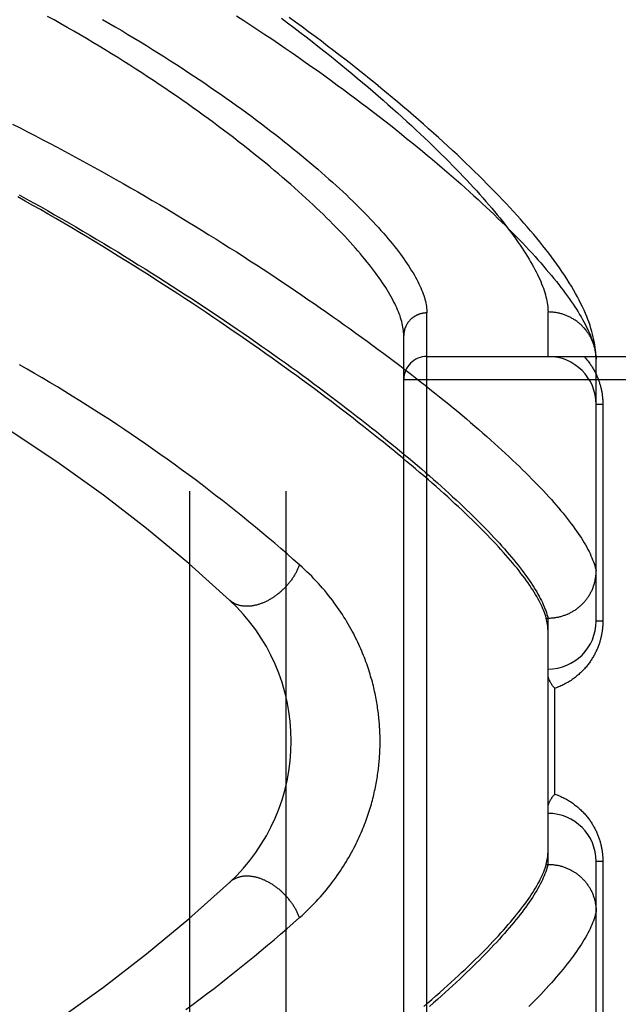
# Model space of a CAD drawing. Header units: inches. Extents: x 0 to 212, y 0 to 138.
# Tile 41 of 256: x 44.77 to 45.548, y 42.073 to 43.352. Entities that reach past the tile are written whole.
import ezdxf

# ---------------------------------------------------------------- set-up
doc = ezdxf.new("R2010")
doc.units = ezdxf.units.IN
doc.header["$LTSCALE"] = 11.6875
doc.header["$MEASUREMENT"] = 0
doc.linetypes.add('HIDDEN', pattern=[0.2, 0.1, -0.1])
doc.layers.add('LEFTHAND_DOOR_ASSEMBLY', color=7, linetype='CONTINUOUS')
doc.layers.add('SUBPANEL', color=7, linetype='CONTINUOUS')

msp = doc.modelspace()

# ---------------------------------------------------------------- linework, layer by layer
at = {"layer": 'LEFTHAND_DOOR_ASSEMBLY', "color": 8, "linetype": 'HIDDEN'}
for p, q in [((45.2988, 41.8581), (45.2988, 42.9712)), ((45.4563, 42.9147), (45.4563, 42.9725)), ((45.2688, 41.8875), (45.2688, 42.9419)), ((45.2988, 42.9147), (46.3608, 42.9147)), ((45.5188, 42.9113), (45.5187, 42.9137)), ((45.5188, 42.5709), (45.5188, 42.9113)), ((45.2688, 42.8847), (46.3608, 42.8847)), ((45.5275, 42.8522), (45.5188, 42.8522)), ((45.5275, 42.8522), (45.5275, 42.5709)), ((45.4539, 42.5747), (45.4563, 42.5747)), ((45.4563, 42.5747), (45.4574, 42.5747)), ((45.4563, 42.2546), (45.4563, 42.5747)), ((45.5275, 42.5709), (45.5188, 42.5709)), ((45.465, 42.3459), (45.465, 42.4834)), ((45.4532, 42.2523), (45.4539, 42.2546)), ((45.4539, 42.2546), (45.4563, 42.2546)), ((45.4563, 42.2546), (45.4574, 42.2546)), ((45.5275, 42.2584), (45.5188, 42.2584)), ((45.5188, 41.9181), (45.5188, 42.2584)), ((45.5275, 42.2584), (45.5275, 41.9772))]:
    msp.add_line(p, q, dxfattribs=at)
for points in [[(45.2688, 42.9419), (45.2687, 42.944), (45.2686, 42.9461), (45.2684, 42.9483), (45.2681, 42.9506), (45.2677, 42.9529), (45.2673, 42.9552), (45.2668, 42.9575), (45.2662, 42.96), (45.2655, 42.9624), (45.2647, 42.9649), (45.2639, 42.9674), (45.2629, 42.97), (45.2619, 42.9726), (45.2608, 42.9753), (45.2597, 42.978), (45.2584, 42.9807), (45.2571, 42.9835), (45.2556, 42.9863), (45.2541, 42.9892), (45.2525, 42.9921), (45.2508, 42.9951), (45.2491, 42.9981), (45.2472, 43.0011), (45.2453, 43.0042), (45.2433, 43.0074), (45.2412, 43.0105), (45.239, 43.0137), (45.2367, 43.017), (45.2343, 43.0203), (45.2319, 43.0236), (45.2293, 43.027), (45.2267, 43.0304), (45.224, 43.0339), (45.2212, 43.0374), (45.2183, 43.041), (45.2153, 43.0446), (45.2123, 43.0482), (45.2091, 43.0519), (45.2059, 43.0556), (45.2025, 43.0594), (45.1991, 43.0632), (45.1956, 43.067), (45.192, 43.0709), (45.1883, 43.0748), (45.1845, 43.0788), (45.1806, 43.0828), (45.1766, 43.0868), (45.1726, 43.0909), (45.1684, 43.095), (45.1642, 43.0992), (45.1598, 43.1034), (45.1554, 43.1076), (45.1509, 43.1119), (45.1462, 43.1162), (45.1415, 43.1205), (45.1367, 43.1249), (45.1318, 43.1293), (45.1269, 43.1338), (45.1218, 43.1382), (45.1166, 43.1427), (45.1113, 43.1473), (45.106, 43.1519), (45.1005, 43.1565), (45.095, 43.1611), (45.0894, 43.1658), (45.0837, 43.1704), (45.0778, 43.1752), (45.0719, 43.1799), (45.0659, 43.1847), (45.0599, 43.1895), (45.0537, 43.1943), (45.0474, 43.1991), (45.0411, 43.2039), (45.0346, 43.2088), (45.0281, 43.2137), (45.0215, 43.2186), (45.0148, 43.2235), (45.008, 43.2285), (45.0012, 43.2334), (44.9942, 43.2384), (44.9872, 43.2434), (44.9801, 43.2483), (44.9729, 43.2533), (44.9656, 43.2583), (44.9583, 43.2633), (44.9508, 43.2683), (44.9434, 43.2733), (44.9358, 43.2783), (44.9281, 43.2833), (44.9204, 43.2883), (44.9126, 43.2933), (44.9048, 43.2982), (44.8969, 43.3032), (44.8889, 43.3081), (44.8808, 43.3131), (44.8727, 43.318), (44.8646, 43.3229), (44.8563, 43.3278), (44.8481, 43.3327), (44.8397, 43.3375), (44.8313, 43.3424), (44.8229, 43.3472), (44.8144, 43.352), (44.8059, 43.3567)], [(45.0515, 43.3574), (45.0608, 43.3514), (45.07, 43.3454), (45.0791, 43.3393), (45.0882, 43.3333), (45.0971, 43.3273), (45.106, 43.3213), (45.1148, 43.3153), (45.1236, 43.3092), (45.1322, 43.3032), (45.1408, 43.2972), (45.1493, 43.2912), (45.1577, 43.2853), (45.166, 43.2793), (45.1742, 43.2734), (45.1823, 43.2674), (45.1904, 43.2615), (45.1983, 43.2557), (45.2062, 43.2498), (45.2139, 43.2439), (45.2216, 43.2381), (45.2292, 43.2323), (45.2366, 43.2266), (45.244, 43.2208), (45.2513, 43.2151), (45.2585, 43.2095), (45.2656, 43.2038), (45.2725, 43.1982), (45.2794, 43.1926), (45.2862, 43.1871), (45.2929, 43.1816), (45.2995, 43.1761), (45.306, 43.1707), (45.3123, 43.1653), (45.3186, 43.1599), (45.3248, 43.1546), (45.3309, 43.1494), (45.3369, 43.1441), (45.3428, 43.1389), (45.3486, 43.1338), (45.3542, 43.1287), (45.3598, 43.1236), (45.3653, 43.1186), (45.3707, 43.1136), (45.3759, 43.1087), (45.3811, 43.1038), (45.3862, 43.099), (45.3912, 43.0942), (45.3961, 43.0894), (45.4008, 43.0847), (45.4055, 43.0801), (45.4101, 43.0755), (45.4146, 43.0709), (45.419, 43.0664), (45.4233, 43.0619), (45.4274, 43.0575), (45.4315, 43.0531), (45.4355, 43.0488), (45.4394, 43.0445), (45.4432, 43.0403), (45.4469, 43.0362), (45.4505, 43.032), (45.454, 43.0279), (45.4574, 43.0239), (45.4608, 43.0199), (45.464, 43.016), (45.4671, 43.0121), (45.4701, 43.0083), (45.4731, 43.0045), (45.4759, 43.0008), (45.4787, 42.9971), (45.4813, 42.9935), (45.4839, 42.9899), (45.4864, 42.9863), (45.4887, 42.9828), (45.491, 42.9794), (45.4932, 42.976), (45.4953, 42.9727), (45.4973, 42.9694), (45.4992, 42.9661), (45.5011, 42.9629), (45.5028, 42.9598), (45.5044, 42.9567), (45.506, 42.9536), (45.5075, 42.9506), (45.5088, 42.9477), (45.5101, 42.9448), (45.5113, 42.9419), (45.5124, 42.9391), (45.5134, 42.9363), (45.5144, 42.9336), (45.5152, 42.9309), (45.5159, 42.9283)], [(45.1097, 43.3545), (45.1178, 43.3484), (45.1259, 43.3423), (45.1338, 43.3362), (45.1417, 43.3301), (45.1495, 43.3241), (45.1572, 43.318), (45.1648, 43.312), (45.1723, 43.3061), (45.1797, 43.3001), (45.187, 43.2942), (45.1942, 43.2883), (45.2013, 43.2824), (45.2083, 43.2766), (45.2152, 43.2708), (45.222, 43.265), (45.2287, 43.2593), (45.2353, 43.2536), (45.2418, 43.2479), (45.2482, 43.2423), (45.2545, 43.2367), (45.2607, 43.2312), (45.2668, 43.2257), (45.2728, 43.2202), (45.2787, 43.2148), (45.2845, 43.2094), (45.2902, 43.2041), (45.2958, 43.1988), (45.3013, 43.1936), (45.3067, 43.1884), (45.3119, 43.1832), (45.3171, 43.1781), (45.3222, 43.1731), (45.3272, 43.1681), (45.3321, 43.1631), (45.3369, 43.1582), (45.3416, 43.1534), (45.3461, 43.1485), (45.3506, 43.1438), (45.355, 43.1391), (45.3593, 43.1344), (45.3635, 43.1298), (45.3676, 43.1252), (45.3716, 43.1207), (45.3755, 43.1163), (45.3793, 43.1118), (45.383, 43.1075), (45.3866, 43.1032), (45.3901, 43.0989), (45.3935, 43.0947), (45.3969, 43.0906), (45.4001, 43.0865), (45.4032, 43.0824), (45.4063, 43.0784), (45.4092, 43.0744), (45.4121, 43.0705), (45.4148, 43.0667), (45.4175, 43.0629), (45.4201, 43.0592), (45.4226, 43.0555), (45.425, 43.0518), (45.4273, 43.0482), (45.4295, 43.0447), (45.4316, 43.0412), (45.4336, 43.0378), (45.4356, 43.0344), (45.4374, 43.031), (45.4392, 43.0278), (45.4409, 43.0245), (45.4425, 43.0213), (45.444, 43.0182), (45.4454, 43.0151), (45.4467, 43.0121), (45.4479, 43.0091), (45.4491, 43.0062), (45.4502, 43.0033), (45.4511, 43.0004), (45.452, 42.9977), (45.4528, 42.9949), (45.4536, 42.9922), (45.4542, 42.9896), (45.4547, 42.987), (45.4552, 42.9845), (45.4556, 42.982), (45.4559, 42.9795), (45.4561, 42.9771), (45.4562, 42.9748), (45.4563, 42.9725)], [(45.5187, 42.9137), (45.5185, 42.9166), (45.5183, 42.9197), (45.518, 42.9229), (45.5176, 42.9262), (45.5171, 42.9295), (45.5165, 42.9329), (45.5158, 42.9364), (45.515, 42.94), (45.5141, 42.9436), (45.5131, 42.9473), (45.512, 42.951), (45.5108, 42.9548), (45.5095, 42.9587), (45.5081, 42.9626), (45.5065, 42.9666), (45.5048, 42.9707), (45.503, 42.9748), (45.5011, 42.9791), (45.499, 42.9833), (45.4968, 42.9877), (45.4944, 42.9922), (45.492, 42.9967), (45.4893, 43.0013), (45.4866, 43.0059), (45.4837, 43.0106), (45.4807, 43.0154), (45.4776, 43.0202), (45.4744, 43.025), (45.4711, 43.0298), (45.4677, 43.0346), (45.4642, 43.0394), (45.4607, 43.0442), (45.4571, 43.049), (45.4533, 43.0538), (45.4495, 43.0586), (45.4457, 43.0635), (45.4417, 43.0683), (45.4376, 43.0732), (45.4335, 43.0781), (45.4292, 43.0831), (45.4249, 43.0881), (45.4205, 43.093), (45.416, 43.0981), (45.4115, 43.1031), (45.4068, 43.1082), (45.402, 43.1133), (45.3972, 43.1184), (45.3923, 43.1236), (45.3872, 43.1288), (45.3821, 43.134), (45.3769, 43.1392), (45.3716, 43.1445), (45.3663, 43.1499), (45.3608, 43.1552), (45.3552, 43.1606), (45.3496, 43.166), (45.3438, 43.1715), (45.338, 43.177), (45.332, 43.1825), (45.326, 43.1881), (45.3199, 43.1937), (45.3137, 43.1993), (45.3074, 43.205), (45.301, 43.2107), (45.2945, 43.2164), (45.2879, 43.2222), (45.2812, 43.228), (45.2744, 43.2338), (45.2675, 43.2396), (45.2606, 43.2455), (45.2535, 43.2514), (45.2464, 43.2574), (45.2391, 43.2633), (45.2318, 43.2693), (45.2243, 43.2754), (45.2168, 43.2814), (45.2092, 43.2875), (45.2015, 43.2936), (45.1937, 43.2997), (45.1858, 43.3058), (45.1778, 43.312), (45.1698, 43.3181), (45.1616, 43.3243), (45.1534, 43.3305), (45.1451, 43.3367), (45.1366, 43.343), (45.1281, 43.3492), (45.1196, 43.3554)], [(44.8772, 43.3527), (44.8855, 43.3478), (44.8938, 43.343), (44.9021, 43.3382), (44.9103, 43.3333), (44.9184, 43.3285), (44.9264, 43.3236), (44.9344, 43.3187), (44.9423, 43.3138), (44.9501, 43.3089), (44.9579, 43.304), (44.9655, 43.2991), (44.9732, 43.2942), (44.9807, 43.2893), (44.9881, 43.2844), (44.9955, 43.2796), (45.0028, 43.2747), (45.01, 43.2698), (45.0171, 43.2649), (45.0242, 43.2601), (45.0312, 43.2552), (45.038, 43.2504), (45.0448, 43.2456), (45.0515, 43.2408), (45.0581, 43.236), (45.0647, 43.2312), (45.0711, 43.2265), (45.0775, 43.2217), (45.0837, 43.217), (45.0899, 43.2123), (45.096, 43.2077), (45.102, 43.203), (45.1079, 43.1984), (45.1137, 43.1938), (45.1194, 43.1893), (45.125, 43.1847), (45.1306, 43.1802), (45.136, 43.1758), (45.1414, 43.1713), (45.1466, 43.1669), (45.1518, 43.1625), (45.1569, 43.1582), (45.1618, 43.1538), (45.1667, 43.1496), (45.1715, 43.1453), (45.1762, 43.1411), (45.1808, 43.1369), (45.1854, 43.1328), (45.1898, 43.1286), (45.1941, 43.1246), (45.1984, 43.1205), (45.2025, 43.1165), (45.2066, 43.1125), (45.2105, 43.1086), (45.2144, 43.1047), (45.2182, 43.1009), (45.2219, 43.0971), (45.2255, 43.0933), (45.229, 43.0896), (45.2324, 43.0859), (45.2358, 43.0822), (45.239, 43.0786), (45.2422, 43.075), (45.2453, 43.0715), (45.2482, 43.068), (45.2511, 43.0645), (45.2539, 43.0611), (45.2566, 43.0577), (45.2593, 43.0544), (45.2618, 43.0511), (45.2643, 43.0478), (45.2666, 43.0446), (45.2689, 43.0415), (45.2711, 43.0383), (45.2732, 43.0352), (45.2752, 43.0322), (45.2772, 43.0292), (45.279, 43.0262), (45.2808, 43.0233), (45.2825, 43.0204), (45.2841, 43.0176), (45.2856, 43.0148), (45.287, 43.012), (45.2884, 43.0093), (45.2896, 43.0066), (45.2908, 43.004), (45.2919, 43.0014), (45.2929, 42.9988), (45.2939, 42.9963), (45.2947, 42.9938), (45.2955, 42.9914), (45.2962, 42.989), (45.2968, 42.9866), (45.2973, 42.9843), (45.2977, 42.982), (45.2981, 42.9798), (45.2984, 42.9776), (45.2986, 42.9754), (45.2987, 42.9733), (45.2988, 42.9712)], [(44.7604, 43.2166), (44.77, 43.2117), (44.7796, 43.2068), (44.7892, 43.2019), (44.7989, 43.1969), (44.8085, 43.1918), (44.8181, 43.1867), (44.8277, 43.1816), (44.8373, 43.1765), (44.8469, 43.1713), (44.8565, 43.166), (44.8661, 43.1608), (44.8756, 43.1555), (44.8852, 43.1501), (44.8947, 43.1447), (44.9042, 43.1393), (44.9137, 43.1339), (44.9231, 43.1285), (44.9325, 43.123), (44.9419, 43.1175), (44.9512, 43.112), (44.9606, 43.1065), (44.9698, 43.1009), (44.979, 43.0954), (44.9882, 43.0898), (44.9974, 43.0842), (45.0065, 43.0786), (45.0155, 43.073), (45.0245, 43.0674), (45.0335, 43.0617), (45.0424, 43.0561), (45.0512, 43.0505), (45.06, 43.0449), (45.0687, 43.0392), (45.0773, 43.0336), (45.0859, 43.028), (45.0945, 43.0224), (45.1029, 43.0168), (45.1113, 43.0112), (45.1197, 43.0056), (45.1279, 43), (45.1361, 42.9944), (45.1442, 42.9889), (45.1523, 42.9834), (45.1602, 42.9778), (45.1681, 42.9723), (45.1759, 42.9668), (45.1837, 42.9614), (45.1913, 42.9559), (45.1989, 42.9505), (45.2064, 42.9451), (45.2138, 42.9397), (45.2212, 42.9344), (45.2284, 42.929), (45.2356, 42.9237), (45.2427, 42.9185), (45.2497, 42.9132), (45.2566, 42.908), (45.2635, 42.9028), (45.2702, 42.8976), (45.2769, 42.8925), (45.2835, 42.8874), (45.29, 42.8823), (45.2964, 42.8773), (45.3027, 42.8723), (45.3089, 42.8673), (45.3151, 42.8624), (45.3211, 42.8575), (45.3271, 42.8526), (45.333, 42.8478), (45.3388, 42.843), (45.3445, 42.8383), (45.3501, 42.8335), (45.3556, 42.8289), (45.361, 42.8242), (45.3663, 42.8196), (45.3716, 42.8151), (45.3767, 42.8105), (45.3818, 42.806), (45.3868, 42.8016), (45.3916, 42.7972), (45.3964, 42.7928), (45.4011, 42.7885), (45.4057, 42.7842), (45.4102, 42.78), (45.4147, 42.7758), (45.419, 42.7716), (45.4232, 42.7675), (45.4274, 42.7634), (45.4314, 42.7594), (45.4354, 42.7554), (45.4393, 42.7515), (45.4431, 42.7476), (45.4468, 42.7437), (45.4504, 42.7399), (45.4539, 42.7361), (45.4573, 42.7324), (45.4606, 42.7287), (45.4638, 42.725), (45.467, 42.7214), (45.47, 42.7179), (45.473, 42.7143), (45.4759, 42.7109), (45.4786, 42.7074), (45.4813, 42.704), (45.4839, 42.7007)], [(44.7689, 43.1247), (44.7781, 43.1196), (44.7873, 43.1145), (44.7965, 43.1094), (44.8057, 43.1042), (44.8149, 43.0989), (44.8241, 43.0937), (44.8333, 43.0884), (44.8424, 43.083), (44.8516, 43.0777), (44.8607, 43.0723), (44.8698, 43.0669), (44.8788, 43.0614), (44.8879, 43.056), (44.8969, 43.0505), (44.9059, 43.045), (44.9148, 43.0395), (44.9237, 43.034), (44.9326, 43.0285), (44.9414, 43.0229), (44.9502, 43.0173), (44.959, 43.0118), (44.9677, 43.0062), (44.9764, 43.0006), (44.985, 42.995), (44.9936, 42.9894), (45.0021, 42.9838), (45.0105, 42.9783), (45.0189, 42.9727), (45.0273, 42.9671), (45.0356, 42.9615), (45.0438, 42.9559), (45.052, 42.9504), (45.0601, 42.9448), (45.0681, 42.9393), (45.0761, 42.9337), (45.084, 42.9282), (45.0918, 42.9227), (45.0996, 42.9172), (45.1073, 42.9117), (45.1149, 42.9063), (45.1225, 42.9008), (45.13, 42.8954), (45.1374, 42.89), (45.1448, 42.8846), (45.152, 42.8792), (45.1592, 42.8739), (45.1663, 42.8686), (45.1734, 42.8633), (45.1803, 42.8581), (45.1872, 42.8528), (45.194, 42.8476), (45.2007, 42.8424), (45.2074, 42.8373), (45.2139, 42.8322), (45.2204, 42.8271), (45.2268, 42.822), (45.2331, 42.817), (45.2393, 42.812), (45.2455, 42.807), (45.2515, 42.8021), (45.2575, 42.7972), (45.2634, 42.7924), (45.2692, 42.7875), (45.2749, 42.7828), (45.2805, 42.778), (45.2861, 42.7733), (45.2916, 42.7686), (45.2969, 42.764), (45.3022, 42.7594), (45.3074, 42.7548), (45.3125, 42.7503), (45.3176, 42.7458), (45.3225, 42.7413), (45.3274, 42.7369), (45.3321, 42.7325), (45.3368, 42.7282), (45.3414, 42.7239), (45.3459, 42.7197), (45.3503, 42.7155), (45.3546, 42.7113), (45.3589, 42.7072), (45.363, 42.7031), (45.3671, 42.699), (45.371, 42.695), (45.3749, 42.6911), (45.3787, 42.6871), (45.3824, 42.6833), (45.386, 42.6794), (45.3896, 42.6756), (45.393, 42.6719), (45.3964, 42.6682), (45.3996, 42.6645), (45.4028, 42.6609), (45.4059, 42.6573), (45.4089, 42.6538), (45.4118, 42.6503), (45.4146, 42.6468), (45.4173, 42.6434), (45.42, 42.64), (45.4225, 42.6367), (45.425, 42.6335), (45.4273, 42.6302), (45.4296, 42.627), (45.4318, 42.6239), (45.4339, 42.6208), (45.4359, 42.6177), (45.4379, 42.6147), (45.4397, 42.6117), (45.4415, 42.6088), (45.4431, 42.6059), (45.4447, 42.6031), (45.4462, 42.6003), (45.4476, 42.5975), (45.4489, 42.5948), (45.4501, 42.5922), (45.4513, 42.5895), (45.4523, 42.5869), (45.4533, 42.5844)], [(45.4539, 42.5747), (45.4532, 42.577), (45.4524, 42.5794), (45.4516, 42.5818), (45.4506, 42.5843), (45.4496, 42.5868), (45.4485, 42.5893), (45.4473, 42.5919), (45.446, 42.5946), (45.4446, 42.5972), (45.4431, 42.6), (45.4416, 42.6027), (45.4399, 42.6055), (45.4382, 42.6084), (45.4364, 42.6113), (45.4345, 42.6142), (45.4325, 42.6172), (45.4304, 42.6203), (45.4282, 42.6233), (45.4259, 42.6264), (45.4236, 42.6296), (45.4211, 42.6328), (45.4186, 42.6361), (45.416, 42.6394), (45.4133, 42.6427), (45.4105, 42.6461), (45.4076, 42.6495), (45.4046, 42.653), (45.4015, 42.6565), (45.3984, 42.6601), (45.3951, 42.6637), (45.3918, 42.6674), (45.3883, 42.6711), (45.3848, 42.6748), (45.3812, 42.6786), (45.3775, 42.6825), (45.3737, 42.6864), (45.3698, 42.6903), (45.3658, 42.6943), (45.3617, 42.6983), (45.3576, 42.7024), (45.3533, 42.7065), (45.349, 42.7106), (45.3445, 42.7148), (45.34, 42.7191), (45.3353, 42.7234), (45.3306, 42.7277), (45.3258, 42.7321), (45.3209, 42.7365), (45.3159, 42.741), (45.3108, 42.7455), (45.3056, 42.7501), (45.3003, 42.7547), (45.2949, 42.7594), (45.2894, 42.7641), (45.2839, 42.7688), (45.2782, 42.7736), (45.2724, 42.7784), (45.2666, 42.7833), (45.2606, 42.7882), (45.2546, 42.7932), (45.2484, 42.7982), (45.2422, 42.8032), (45.2359, 42.8083), (45.2295, 42.8135), (45.2229, 42.8186), (45.2163, 42.8239), (45.2096, 42.8291), (45.2028, 42.8344), (45.1959, 42.8397), (45.1889, 42.8451), (45.1818, 42.8505), (45.1746, 42.856), (45.1674, 42.8615), (45.16, 42.867), (45.1525, 42.8725), (45.145, 42.8781), (45.1373, 42.8838), (45.1296, 42.8894), (45.1217, 42.8951), (45.1138, 42.9009), (45.1058, 42.9066), (45.0977, 42.9124), (45.0895, 42.9183), (45.0812, 42.9241), (45.0728, 42.93), (45.0643, 42.9359), (45.0558, 42.9418), (45.0471, 42.9478), (45.0384, 42.9538), (45.0296, 42.9598), (45.0207, 42.9658), (45.0117, 42.9718), (45.0026, 42.9779), (44.9935, 42.984), (44.9842, 42.99), (44.9749, 42.9961), (44.9655, 43.0023), (44.9561, 43.0084), (44.9465, 43.0145), (44.9369, 43.0207), (44.9272, 43.0268), (44.9175, 43.0329), (44.9076, 43.0391), (44.8977, 43.0452), (44.8878, 43.0513), (44.8778, 43.0575), (44.8677, 43.0636), (44.8576, 43.0697), (44.8474, 43.0758), (44.8371, 43.0818), (44.8269, 43.0878), (44.8167, 43.0938), (44.8066, 43.0997), (44.7965, 43.1055), (44.7865, 43.1111), (44.7767, 43.1167), (44.767, 43.1221)], [(45.2988, 42.9712), (45.2981, 42.9712), (45.2974, 42.9712), (45.2968, 42.9712), (45.2961, 42.9711), (45.2955, 42.9711), (45.2948, 42.971), (45.2942, 42.9709), (45.2935, 42.9708), (45.2929, 42.9707), (45.2923, 42.9705), (45.2916, 42.9704), (45.291, 42.9702), (45.2904, 42.9701), (45.2897, 42.9699), (45.2891, 42.9697), (45.2885, 42.9695), (45.2879, 42.9692), (45.2873, 42.969), (45.2867, 42.9688), (45.2861, 42.9685), (45.2855, 42.9682), (45.2849, 42.9679), (45.2843, 42.9676), (45.2838, 42.9673), (45.2832, 42.967), (45.2826, 42.9666), (45.2821, 42.9663), (45.2815, 42.9659), (45.281, 42.9656), (45.2805, 42.9652), (45.28, 42.9648), (45.2795, 42.9644), (45.279, 42.9639), (45.2785, 42.9635), (45.278, 42.9631), (45.2775, 42.9626), (45.2771, 42.9622), (45.2766, 42.9617), (45.2762, 42.9612), (45.2758, 42.9607), (45.2754, 42.9602), (45.2749, 42.9597), (45.2746, 42.9592), (45.2742, 42.9587), (45.2738, 42.9582), (45.2734, 42.9576), (45.2731, 42.9571), (45.2728, 42.9565), (45.2724, 42.956), (45.2721, 42.9554), (45.2718, 42.9549), (45.2716, 42.9543), (45.2713, 42.9537), (45.271, 42.9531), (45.2708, 42.9525), (45.2706, 42.9519), (45.2703, 42.9513), (45.2701, 42.9507), (45.2699, 42.9501), (45.2698, 42.9495), (45.2696, 42.9488), (45.2695, 42.9482), (45.2693, 42.9476), (45.2692, 42.947), (45.2691, 42.9463), (45.269, 42.9457), (45.2689, 42.9451), (45.2689, 42.9444), (45.2688, 42.9438), (45.2688, 42.9431), (45.2688, 42.9425), (45.2688, 42.9419)], [(45.5187, 42.9146), (45.5186, 42.9158), (45.5185, 42.9169), (45.5184, 42.918), (45.5182, 42.9191), (45.5181, 42.9202), (45.5179, 42.9213), (45.5177, 42.9224), (45.5175, 42.9235), (45.5173, 42.9246), (45.517, 42.9257), (45.5167, 42.9268), (45.5164, 42.9278), (45.5161, 42.9289), (45.5158, 42.93), (45.5154, 42.931), (45.515, 42.9321), (45.5146, 42.9331), (45.5142, 42.9342), (45.5138, 42.9352), (45.5133, 42.9362), (45.5128, 42.9373), (45.5123, 42.9383), (45.5118, 42.9393), (45.5113, 42.9403), (45.5108, 42.9412), (45.5102, 42.9422), (45.5096, 42.9432), (45.509, 42.9441), (45.5084, 42.9451), (45.5077, 42.946), (45.5071, 42.9469), (45.5064, 42.9478), (45.5057, 42.9487), (45.505, 42.9496), (45.5043, 42.9504), (45.5036, 42.9513), (45.5028, 42.9521), (45.502, 42.953), (45.5012, 42.9538), (45.5004, 42.9546), (45.4996, 42.9553), (45.4988, 42.9561), (45.498, 42.9569), (45.4971, 42.9576), (45.4962, 42.9583), (45.4953, 42.959), (45.4944, 42.9597), (45.4935, 42.9604), (45.4926, 42.9611), (45.4917, 42.9617), (45.4907, 42.9623), (45.4898, 42.9629), (45.4888, 42.9635), (45.4878, 42.9641), (45.4868, 42.9647), (45.4858, 42.9652), (45.4848, 42.9657), (45.4838, 42.9662), (45.4828, 42.9667), (45.4817, 42.9672), (45.4807, 42.9676), (45.4796, 42.968), (45.4786, 42.9684), (45.4775, 42.9688), (45.4764, 42.9692), (45.4753, 42.9696), (45.4743, 42.9699), (45.4732, 42.9702), (45.4721, 42.9705), (45.471, 42.9708), (45.4698, 42.971), (45.4687, 42.9713), (45.4676, 42.9715), (45.4665, 42.9717), (45.4654, 42.9718), (45.4642, 42.972), (45.4631, 42.9721), (45.4619, 42.9722), (45.4608, 42.9723), (45.4597, 42.9724), (45.4585, 42.9724), (45.4574, 42.9725), (45.4563, 42.9725)], [(45.5159, 42.9283), (45.5166, 42.9258), (45.5172, 42.9232), (45.5177, 42.9207), (45.5181, 42.9183), (45.5184, 42.9159), (45.5186, 42.9136), (45.5188, 42.9113)], [(45.5032, 42.9147), (45.5042, 42.9136), (45.5051, 42.9126), (45.506, 42.9115), (45.5068, 42.9105), (45.5077, 42.9094), (45.5085, 42.9084), (45.5093, 42.9073), (45.5101, 42.9062), (45.5109, 42.9051), (45.5116, 42.904), (45.5124, 42.9029), (45.5131, 42.9019), (45.5138, 42.9008), (45.5144, 42.8997), (45.5151, 42.8986), (45.5157, 42.8975), (45.5163, 42.8963), (45.5169, 42.8952), (45.5175, 42.8941), (45.518, 42.893), (45.5186, 42.8919), (45.5191, 42.8908), (45.5196, 42.8897), (45.5201, 42.8886), (45.5205, 42.8874), (45.521, 42.8863), (45.5214, 42.8852), (45.5218, 42.8841), (45.5222, 42.883), (45.5226, 42.8819), (45.523, 42.8808), (45.5233, 42.8797), (45.5237, 42.8786), (45.524, 42.8775), (45.5243, 42.8764), (45.5246, 42.8754), (45.5249, 42.8743), (45.5251, 42.8732), (45.5254, 42.8721), (45.5256, 42.8711), (45.5258, 42.87), (45.526, 42.8689), (45.5262, 42.8679), (45.5264, 42.8668), (45.5265, 42.8658), (45.5267, 42.8647), (45.5268, 42.8637), (45.5269, 42.8626), (45.5271, 42.8616), (45.5272, 42.8605), (45.5272, 42.8595), (45.5273, 42.8585), (45.5274, 42.8574), (45.5274, 42.8564), (45.5275, 42.8553), (45.5275, 42.8543), (45.5275, 42.8532), (45.5275, 42.8522)], [(45.1332, 42.644), (45.1252, 42.651), (45.1172, 42.658), (45.1091, 42.665), (45.101, 42.672), (45.0927, 42.679), (45.0844, 42.6859), (45.076, 42.6929), (45.0675, 42.6998), (45.059, 42.7067), (45.0504, 42.7136), (45.0417, 42.7205), (45.033, 42.7274), (45.0242, 42.7342), (45.0154, 42.741), (45.0065, 42.7478), (44.9975, 42.7546), (44.9885, 42.7613), (44.9794, 42.768), (44.9703, 42.7746), (44.9611, 42.7812), (44.9519, 42.7878), (44.9426, 42.7944), (44.9333, 42.8008), (44.9239, 42.8073), (44.9145, 42.8137), (44.9051, 42.8201), (44.8956, 42.8264), (44.8861, 42.8326), (44.8765, 42.8389), (44.8669, 42.845), (44.8573, 42.8512), (44.8476, 42.8572), (44.8379, 42.8633), (44.8282, 42.8692), (44.8185, 42.8751), (44.8087, 42.881), (44.7989, 42.8868), (44.789, 42.8926), (44.7792, 42.8983), (44.7693, 42.9039)], [(45.4839, 42.7007), (45.4864, 42.6974), (45.4889, 42.6941), (45.4912, 42.6909), (45.4934, 42.6878), (45.4956, 42.6846), (45.4976, 42.6816), (45.4996, 42.6785), (45.5014, 42.6755), (45.5032, 42.6726), (45.5049, 42.6697), (45.5065, 42.6668), (45.508, 42.664), (45.5095, 42.6612), (45.5108, 42.6585), (45.512, 42.6558), (45.5132, 42.6532), (45.5142, 42.6506), (45.5152, 42.648), (45.5161, 42.6455), (45.5169, 42.643), (45.5176, 42.6406), (45.5182, 42.6382), (45.5188, 42.6359)], [(45.1332, 42.644), (45.1329, 42.643), (45.1325, 42.642), (45.1321, 42.641), (45.1316, 42.64), (45.1312, 42.639), (45.1308, 42.6381), (45.1303, 42.6371), (45.1298, 42.6361), (45.1293, 42.6351), (45.1288, 42.6341), (45.1283, 42.6332), (45.1277, 42.6322), (45.1272, 42.6312), (45.1266, 42.6303), (45.126, 42.6293), (45.1254, 42.6284), (45.1248, 42.6274), (45.1242, 42.6265), (45.1235, 42.6256), (45.1229, 42.6246), (45.1222, 42.6237), (45.1215, 42.6228), (45.1208, 42.6219), (45.1201, 42.621), (45.1194, 42.6201), (45.1187, 42.6192), (45.118, 42.6184), (45.1172, 42.6175), (45.1164, 42.6166), (45.1157, 42.6158), (45.1149, 42.615), (45.1141, 42.6141), (45.1133, 42.6133), (45.1125, 42.6125), (45.1117, 42.6117), (45.1108, 42.6109), (45.11, 42.6101), (45.1092, 42.6094), (45.1083, 42.6086), (45.1075, 42.6079), (45.1066, 42.6072), (45.1057, 42.6064), (45.1048, 42.6057), (45.1039, 42.605), (45.103, 42.6044), (45.1021, 42.6037), (45.1012, 42.6031), (45.1003, 42.6024), (45.0994, 42.6018), (45.0985, 42.6012), (45.0975, 42.6006), (45.0966, 42.6), (45.0957, 42.5994), (45.0947, 42.5989), (45.0938, 42.5984), (45.0928, 42.5978), (45.0919, 42.5973), (45.0909, 42.5968), (45.09, 42.5964), (45.089, 42.5959), (45.0881, 42.5955), (45.0871, 42.595), (45.0861, 42.5946), (45.0852, 42.5943), (45.0842, 42.5939), (45.0833, 42.5935), (45.0823, 42.5932), (45.0814, 42.5929), (45.0804, 42.5925), (45.0794, 42.5923), (45.0785, 42.592), (45.0775, 42.5917), (45.0766, 42.5915), (45.0756, 42.5913), (45.0747, 42.5911), (45.0738, 42.5909), (45.0728, 42.5907), (45.0719, 42.5906), (45.071, 42.5904), (45.07, 42.5903), (45.0691, 42.5902), (45.0682, 42.5902), (45.0673, 42.5901), (45.0664, 42.5901), (45.0655, 42.59), (45.0646, 42.59), (45.0637, 42.59), (45.0628, 42.5901), (45.062, 42.5901), (45.0611, 42.5902), (45.0603, 42.5903), (45.0594, 42.5904), (45.0586, 42.5905), (45.0578, 42.5906), (45.0569, 42.5908), (45.0561, 42.591), (45.0553, 42.5912), (45.0545, 42.5914), (45.0538, 42.5916), (45.053, 42.5919), (45.0522, 42.5921), (45.0515, 42.5924), (45.0508, 42.5927), (45.05, 42.593), (45.0493, 42.5934), (45.0486, 42.5937), (45.0479, 42.5941), (45.0473, 42.5945), (45.0466, 42.5949), (45.0459, 42.5953), (45.0453, 42.5957), (45.0447, 42.5962), (45.0441, 42.5966), (45.0435, 42.5971), (45.0429, 42.5976), (45.0423, 42.5981)], [(45.1332, 42.1854), (45.1365, 42.1883), (45.1397, 42.1913), (45.1428, 42.1942), (45.1459, 42.1972), (45.1489, 42.2002), (45.1518, 42.2032), (45.1547, 42.2063), (45.1575, 42.2093), (45.1603, 42.2124), (45.163, 42.2154), (45.1656, 42.2185), (45.1681, 42.2216), (45.1706, 42.2247), (45.1731, 42.2277), (45.1754, 42.2308), (45.1777, 42.2339), (45.18, 42.2369), (45.1822, 42.24), (45.1843, 42.2431), (45.1864, 42.2461), (45.1884, 42.2491), (45.1903, 42.2522), (45.1922, 42.2552), (45.1941, 42.2582), (45.1958, 42.2612), (45.1976, 42.2641), (45.1992, 42.2671), (45.2009, 42.27), (45.2024, 42.2729), (45.204, 42.2758), (45.2054, 42.2787), (45.2069, 42.2816), (45.2083, 42.2845), (45.2096, 42.2873), (45.2109, 42.2901), (45.2122, 42.2929), (45.2134, 42.2957), (45.2145, 42.2985), (45.2157, 42.3012), (45.2168, 42.3039), (45.2178, 42.3066), (45.2189, 42.3093), (45.2198, 42.312), (45.2208, 42.3147), (45.2217, 42.3173), (45.2226, 42.3199), (45.2234, 42.3225), (45.2243, 42.3251), (45.2251, 42.3277), (45.2258, 42.3302), (45.2266, 42.3328), (45.2273, 42.3353), (45.2279, 42.3378), (45.2286, 42.3403), (45.2292, 42.3428), (45.2298, 42.3452), (45.2304, 42.3476), (45.2309, 42.35), (45.2314, 42.3524), (45.2319, 42.3548), (45.2324, 42.3572), (45.2329, 42.3596), (45.2333, 42.3619), (45.2337, 42.3642), (45.2341, 42.3665), (45.2344, 42.3688), (45.2348, 42.3711), (45.2351, 42.3734), (45.2354, 42.3757), (45.2357, 42.3779), (45.236, 42.3802), (45.2362, 42.3824), (45.2365, 42.3847), (45.2367, 42.3869), (45.2369, 42.3891), (45.2371, 42.3913), (45.2372, 42.3935), (45.2374, 42.3957), (45.2375, 42.3979), (45.2376, 42.4001), (45.2377, 42.4023), (45.2378, 42.4045), (45.2379, 42.4067), (45.2379, 42.4089), (45.238, 42.4111), (45.238, 42.4133), (45.238, 42.4155), (45.238, 42.4177), (45.2379, 42.4198), (45.2379, 42.422), (45.2378, 42.4242), (45.2377, 42.4264), (45.2377, 42.4286), (45.2375, 42.4308), (45.2374, 42.4331), (45.2373, 42.4353), (45.2371, 42.4375), (45.2369, 42.4397), (45.2367, 42.442), (45.2365, 42.4442), (45.2363, 42.4465), (45.236, 42.4487), (45.2358, 42.451), (45.2355, 42.4533), (45.2352, 42.4556), (45.2348, 42.4579), (45.2345, 42.4602), (45.2341, 42.4625), (45.2337, 42.4649), (45.2333, 42.4672), (45.2329, 42.4696), (45.2324, 42.472), (45.232, 42.4744), (45.2315, 42.4768), (45.2309, 42.4792), (45.2304, 42.4817), (45.2298, 42.4842), (45.2292, 42.4867), (45.2286, 42.4892), (45.2279, 42.4917), (45.2272, 42.4943), (45.2265, 42.4968), (45.2257, 42.4994), (45.225, 42.502), (45.2241, 42.5046), (45.2233, 42.5073), (45.2224, 42.5099), (45.2215, 42.5126), (45.2206, 42.5153), (45.2196, 42.518), (45.2186, 42.5207), (45.2175, 42.5235), (45.2164, 42.5262), (45.2153, 42.529), (45.2142, 42.5318), (45.2129, 42.5347), (45.2117, 42.5375), (45.2104, 42.5404), (45.209, 42.5432), (45.2077, 42.5461), (45.2062, 42.5491), (45.2047, 42.552), (45.2032, 42.555), (45.2016, 42.5579), (45.2, 42.5609), (45.1983, 42.5639), (45.1966, 42.567), (45.1948, 42.57), (45.1929, 42.5731), (45.191, 42.5761), (45.189, 42.5792), (45.187, 42.5823), (45.1849, 42.5854), (45.1828, 42.5885), (45.1806, 42.5916), (45.1783, 42.5947), (45.1759, 42.5979), (45.1735, 42.601), (45.1711, 42.6041), (45.1686, 42.6073), (45.166, 42.6104), (45.1633, 42.6135), (45.1606, 42.6166), (45.1578, 42.6197), (45.155, 42.6228), (45.152, 42.6259), (45.1491, 42.629), (45.146, 42.632), (45.1429, 42.635), (45.1398, 42.638), (45.1365, 42.641), (45.1332, 42.644)], [(45.4574, 42.5747), (45.4585, 42.5747), (45.4596, 42.5748), (45.4608, 42.5749), (45.4619, 42.5749), (45.463, 42.5751), (45.4641, 42.5752), (45.4653, 42.5753), (45.4664, 42.5755), (45.4675, 42.5757), (45.4686, 42.5759), (45.4697, 42.5761), (45.4708, 42.5764), (45.4719, 42.5766), (45.473, 42.5769), (45.4741, 42.5772), (45.4751, 42.5776), (45.4762, 42.5779), (45.4773, 42.5783), (45.4783, 42.5786), (45.4794, 42.579), (45.4804, 42.5795), (45.4815, 42.5799), (45.4825, 42.5804), (45.4835, 42.5808), (45.4845, 42.5813), (45.4855, 42.5818), (45.4865, 42.5824), (45.4875, 42.5829), (45.4885, 42.5835), (45.4894, 42.584), (45.4904, 42.5846), (45.4913, 42.5852), (45.4923, 42.5859), (45.4932, 42.5865), (45.4941, 42.5872), (45.495, 42.5879), (45.4959, 42.5886), (45.4967, 42.5893), (45.4976, 42.59), (45.4984, 42.5907), (45.4992, 42.5915), (45.5, 42.5922), (45.5008, 42.593), (45.5016, 42.5938), (45.5024, 42.5946), (45.5032, 42.5954), (45.5039, 42.5963), (45.5046, 42.5971), (45.5053, 42.598), (45.506, 42.5989), (45.5067, 42.5998), (45.5073, 42.6006), (45.508, 42.6016), (45.5086, 42.6025), (45.5092, 42.6034), (45.5098, 42.6043), (45.5104, 42.6053), (45.5109, 42.6063), (45.5115, 42.6072), (45.512, 42.6082), (45.5125, 42.6092), (45.513, 42.6102), (45.5134, 42.6112), (45.5139, 42.6122), (45.5143, 42.6132), (45.5147, 42.6143), (45.5151, 42.6153), (45.5155, 42.6164), (45.5158, 42.6174), (45.5162, 42.6185), (45.5165, 42.6195), (45.5168, 42.6206), (45.517, 42.6217), (45.5173, 42.6227), (45.5175, 42.6238), (45.5177, 42.6249), (45.5179, 42.626), (45.5181, 42.6271), (45.5183, 42.6282), (45.5184, 42.6293), (45.5185, 42.6304), (45.5186, 42.6315), (45.5187, 42.6326), (45.5187, 42.6337), (45.5187, 42.6348), (45.5188, 42.6359)], [(45.4533, 42.5844), (45.4542, 42.5819), (45.4549, 42.5795), (45.4556, 42.5771), (45.4563, 42.5747)], [(45.4563, 42.5587), (45.4562, 42.5606), (45.4561, 42.5625), (45.4559, 42.5644), (45.4557, 42.5664), (45.4553, 42.5684), (45.4549, 42.5705), (45.4544, 42.5726), (45.4539, 42.5747)], [(45.5275, 42.5709), (45.5275, 42.5698), (45.5275, 42.5688), (45.5275, 42.5677), (45.5274, 42.5666), (45.5274, 42.5656), (45.5273, 42.5645), (45.5272, 42.5634), (45.5271, 42.5623), (45.527, 42.5612), (45.5269, 42.5602), (45.5268, 42.5591), (45.5266, 42.558), (45.5265, 42.5569), (45.5263, 42.5558), (45.5261, 42.5547), (45.5259, 42.5536), (45.5257, 42.5525), (45.5254, 42.5514), (45.5252, 42.5502), (45.5249, 42.5491), (45.5246, 42.548), (45.5244, 42.5469), (45.524, 42.5457), (45.5237, 42.5446), (45.5234, 42.5434), (45.523, 42.5423), (45.5226, 42.5411), (45.5222, 42.5399), (45.5218, 42.5388), (45.5213, 42.5376), (45.5209, 42.5364), (45.5204, 42.5353), (45.5199, 42.5341), (45.5194, 42.5329), (45.5188, 42.5317), (45.5183, 42.5306), (45.5177, 42.5294), (45.5171, 42.5282), (45.5165, 42.5271), (45.5158, 42.5259), (45.5152, 42.5247), (45.5145, 42.5236), (45.5138, 42.5224), (45.5131, 42.5213), (45.5123, 42.5201), (45.5116, 42.519), (45.5108, 42.5178), (45.51, 42.5167), (45.5091, 42.5156), (45.5083, 42.5144), (45.5074, 42.5133), (45.5065, 42.5122), (45.5056, 42.5111), (45.5046, 42.51), (45.5036, 42.5089), (45.5026, 42.5078), (45.5016, 42.5067), (45.5006, 42.5056), (45.4995, 42.5046), (45.4984, 42.5035), (45.4973, 42.5025), (45.4961, 42.5015), (45.495, 42.5004), (45.4938, 42.4995), (45.4925, 42.4985), (45.4913, 42.4975), (45.49, 42.4965), (45.4887, 42.4956), (45.4874, 42.4947), (45.4861, 42.4938), (45.4847, 42.4929), (45.4833, 42.492), (45.4819, 42.4912), (45.4805, 42.4904), (45.479, 42.4896), (45.4776, 42.4888), (45.4761, 42.488), (45.4745, 42.4873), (45.473, 42.4866), (45.4714, 42.4859), (45.4699, 42.4852), (45.4683, 42.4846), (45.4667, 42.484), (45.465, 42.4834)], [(45.465, 42.4834), (45.4645, 42.484), (45.4641, 42.4845), (45.4636, 42.4851), (45.4631, 42.4857), (45.4627, 42.4862), (45.4622, 42.4868), (45.4618, 42.4874), (45.4614, 42.488), (45.461, 42.4885), (45.4606, 42.4891), (45.4603, 42.4896), (45.4599, 42.4902), (45.4596, 42.4908), (45.4593, 42.4913), (45.459, 42.4919), (45.4587, 42.4924), (45.4584, 42.493), (45.4582, 42.4935), (45.4579, 42.494), (45.4577, 42.4945), (45.4575, 42.4951), (45.4573, 42.4956), (45.4571, 42.4961), (45.457, 42.4966), (45.4568, 42.4971), (45.4567, 42.4975), (45.4566, 42.498), (45.4565, 42.4985), (45.4564, 42.4989), (45.4564, 42.4994), (45.4563, 42.4998), (45.4563, 42.5002), (45.4563, 42.5006), (45.4563, 42.501)], [(45.4563, 42.3283), (45.4563, 42.3287), (45.4563, 42.3291), (45.4563, 42.3296), (45.4564, 42.33), (45.4564, 42.3304), (45.4565, 42.3309), (45.4566, 42.3313), (45.4567, 42.3318), (45.4568, 42.3323), (45.457, 42.3328), (45.4571, 42.3333), (45.4573, 42.3338), (45.4575, 42.3343), (45.4577, 42.3348), (45.4579, 42.3353), (45.4582, 42.3358), (45.4584, 42.3364), (45.4587, 42.3369), (45.459, 42.3375), (45.4593, 42.338), (45.4596, 42.3386), (45.4599, 42.3391), (45.4603, 42.3397), (45.4606, 42.3403), (45.461, 42.3408), (45.4614, 42.3414), (45.4618, 42.342), (45.4622, 42.3425), (45.4627, 42.3431), (45.4631, 42.3437), (45.4636, 42.3442), (45.4641, 42.3448), (45.4645, 42.3454), (45.465, 42.3459)], [(45.465, 42.3459), (45.4666, 42.3454), (45.4682, 42.3448), (45.4698, 42.3441), (45.4713, 42.3435), (45.4729, 42.3428), (45.4744, 42.3421), (45.4758, 42.3414), (45.4773, 42.3407), (45.4788, 42.3399), (45.4802, 42.3392), (45.4816, 42.3384), (45.483, 42.3375), (45.4843, 42.3367), (45.4857, 42.3358), (45.487, 42.335), (45.4883, 42.3341), (45.4895, 42.3332), (45.4908, 42.3322), (45.492, 42.3313), (45.4932, 42.3304), (45.4944, 42.3294), (45.4955, 42.3284), (45.4966, 42.3274), (45.4977, 42.3264), (45.4988, 42.3254), (45.4999, 42.3244), (45.5009, 42.3234), (45.5019, 42.3223), (45.5029, 42.3213), (45.5039, 42.3202), (45.5048, 42.3191), (45.5057, 42.3181), (45.5066, 42.317), (45.5075, 42.3159), (45.5084, 42.3148), (45.5092, 42.3137), (45.51, 42.3126), (45.5108, 42.3115), (45.5116, 42.3104), (45.5123, 42.3093), (45.513, 42.3082), (45.5137, 42.307), (45.5144, 42.3059), (45.5151, 42.3048), (45.5157, 42.3037), (45.5163, 42.3025), (45.5169, 42.3014), (45.5175, 42.3003), (45.5181, 42.2991), (45.5187, 42.298), (45.5192, 42.2968), (45.5197, 42.2957), (45.5202, 42.2946), (45.5207, 42.2934), (45.5211, 42.2923), (45.5216, 42.2911), (45.522, 42.29), (45.5224, 42.2889), (45.5228, 42.2877), (45.5231, 42.2866), (45.5235, 42.2855), (45.5238, 42.2844), (45.5241, 42.2833), (45.5244, 42.2822), (45.5247, 42.2811), (45.525, 42.28), (45.5252, 42.2789), (45.5255, 42.2778), (45.5257, 42.2767), (45.5259, 42.2756), (45.5261, 42.2745), (45.5263, 42.2734), (45.5265, 42.2724), (45.5266, 42.2713), (45.5268, 42.2702), (45.5269, 42.2691), (45.527, 42.2681), (45.5271, 42.267), (45.5272, 42.2659), (45.5273, 42.2649), (45.5274, 42.2638), (45.5274, 42.2627), (45.5275, 42.2617), (45.5275, 42.2606), (45.5275, 42.2595), (45.5275, 42.2584)], [(45.4539, 42.2546), (45.4544, 42.2568), (45.4549, 42.2589), (45.4553, 42.2609), (45.4557, 42.2629), (45.4559, 42.2649), (45.4561, 42.2668), (45.4562, 42.2687), (45.4563, 42.2706)], [(45.4563, 42.2546), (45.4556, 42.2523), (45.4549, 42.2499), (45.4542, 42.2474), (45.4533, 42.2449), (45.4523, 42.2424), (45.4513, 42.2398), (45.4501, 42.2372), (45.4489, 42.2345), (45.4476, 42.2318), (45.4462, 42.2291), (45.4447, 42.2263), (45.4431, 42.2234), (45.4415, 42.2205), (45.4397, 42.2176), (45.4379, 42.2146), (45.4359, 42.2116), (45.4339, 42.2086), (45.4318, 42.2055), (45.4296, 42.2023), (45.4273, 42.1991), (45.425, 42.1959), (45.4225, 42.1926), (45.42, 42.1893), (45.4173, 42.1859), (45.4146, 42.1825), (45.4118, 42.1791), (45.4089, 42.1756), (45.4059, 42.172), (45.4028, 42.1685), (45.3996, 42.1648), (45.3964, 42.1612), (45.393, 42.1575), (45.3896, 42.1537), (45.386, 42.1499), (45.3824, 42.1461), (45.3787, 42.1422), (45.3749, 42.1383), (45.371, 42.1343), (45.3671, 42.1303), (45.363, 42.1263), (45.3589, 42.1222), (45.3546, 42.1181), (45.3503, 42.1139), (45.3459, 42.1097), (45.3414, 42.1054), (45.3368, 42.1011), (45.3321, 42.0968), (45.3274, 42.0924), (45.3225, 42.088), (45.3176, 42.0836), (45.3125, 42.0791), (45.3074, 42.0746), (45.3022, 42.07)], [(45.4574, 42.2546), (45.4585, 42.2546), (45.4596, 42.2546), (45.4608, 42.2545), (45.4619, 42.2544), (45.463, 42.2543), (45.4641, 42.2542), (45.4653, 42.254), (45.4664, 42.2538), (45.4675, 42.2536), (45.4686, 42.2534), (45.4697, 42.2532), (45.4708, 42.253), (45.4719, 42.2527), (45.473, 42.2524), (45.4741, 42.2521), (45.4751, 42.2518), (45.4762, 42.2514), (45.4773, 42.2511), (45.4783, 42.2507), (45.4794, 42.2503), (45.4804, 42.2499), (45.4815, 42.2494), (45.4825, 42.249), (45.4835, 42.2485), (45.4845, 42.248), (45.4855, 42.2475), (45.4865, 42.247), (45.4875, 42.2464), (45.4885, 42.2459), (45.4894, 42.2453), (45.4904, 42.2447), (45.4913, 42.2441), (45.4923, 42.2435), (45.4932, 42.2428), (45.4941, 42.2422), (45.495, 42.2415), (45.4959, 42.2408), (45.4967, 42.2401), (45.4976, 42.2394), (45.4984, 42.2386), (45.4992, 42.2379), (45.5, 42.2371), (45.5008, 42.2363), (45.5016, 42.2355), (45.5024, 42.2347), (45.5032, 42.2339), (45.5039, 42.2331), (45.5046, 42.2322), (45.5053, 42.2314), (45.506, 42.2305), (45.5067, 42.2296), (45.5073, 42.2287), (45.508, 42.2278), (45.5086, 42.2269), (45.5092, 42.2259), (45.5098, 42.225), (45.5104, 42.224), (45.5109, 42.2231), (45.5115, 42.2221), (45.512, 42.2211), (45.5125, 42.2201), (45.513, 42.2191), (45.5134, 42.2181), (45.5139, 42.2171), (45.5143, 42.2161), (45.5147, 42.2151), (45.5151, 42.214), (45.5155, 42.213), (45.5158, 42.2119), (45.5162, 42.2109), (45.5165, 42.2098), (45.5168, 42.2088), (45.517, 42.2077), (45.5173, 42.2066), (45.5175, 42.2055), (45.5177, 42.2044), (45.5179, 42.2033), (45.5181, 42.2023), (45.5183, 42.2012), (45.5184, 42.2001), (45.5185, 42.199), (45.5186, 42.1979), (45.5187, 42.1968), (45.5187, 42.1957), (45.5187, 42.1946), (45.5188, 42.1934)], [(45.2947, 42.0698), (45.3001, 42.0745), (45.3054, 42.0791), (45.3106, 42.0837), (45.3157, 42.0882), (45.3207, 42.0927), (45.3256, 42.0971), (45.3305, 42.1015), (45.3352, 42.1058), (45.3398, 42.1101), (45.3444, 42.1144), (45.3488, 42.1186), (45.3532, 42.1228), (45.3575, 42.1269), (45.3616, 42.1309), (45.3657, 42.135), (45.3697, 42.139), (45.3736, 42.1429), (45.3774, 42.1468), (45.3811, 42.1506), (45.3847, 42.1544), (45.3883, 42.1582), (45.3917, 42.1619), (45.3951, 42.1656), (45.3983, 42.1692), (45.4015, 42.1727), (45.4046, 42.1763), (45.4075, 42.1797), (45.4104, 42.1832), (45.4132, 42.1866), (45.4159, 42.1899), (45.4186, 42.1932), (45.4211, 42.1965), (45.4236, 42.1997), (45.4259, 42.2029), (45.4282, 42.206), (45.4304, 42.2091), (45.4324, 42.2121), (45.4344, 42.2151), (45.4364, 42.218), (45.4382, 42.2209), (45.4399, 42.2238), (45.4416, 42.2266), (45.4431, 42.2294), (45.4446, 42.2321), (45.446, 42.2348), (45.4473, 42.2374), (45.4485, 42.24), (45.4496, 42.2425), (45.4506, 42.2451), (45.4516, 42.2475), (45.4524, 42.2499), (45.4532, 42.2523)], [(45.1332, 42.1854), (45.1329, 42.1864), (45.1325, 42.1873), (45.1321, 42.1883), (45.1316, 42.1893), (45.1312, 42.1903), (45.1308, 42.1913), (45.1303, 42.1923), (45.1298, 42.1932), (45.1293, 42.1942), (45.1288, 42.1952), (45.1283, 42.1962), (45.1277, 42.1971), (45.1272, 42.1981), (45.1266, 42.1991), (45.126, 42.2), (45.1254, 42.201), (45.1248, 42.2019), (45.1242, 42.2028), (45.1235, 42.2038), (45.1229, 42.2047), (45.1222, 42.2056), (45.1215, 42.2065), (45.1208, 42.2074), (45.1201, 42.2083), (45.1194, 42.2092), (45.1187, 42.2101), (45.118, 42.211), (45.1172, 42.2118), (45.1164, 42.2127), (45.1157, 42.2135), (45.1149, 42.2144), (45.1141, 42.2152), (45.1133, 42.216), (45.1125, 42.2168), (45.1117, 42.2176), (45.1108, 42.2184), (45.11, 42.2192), (45.1092, 42.22), (45.1083, 42.2207), (45.1075, 42.2215), (45.1066, 42.2222), (45.1057, 42.2229), (45.1048, 42.2236), (45.1039, 42.2243), (45.103, 42.225), (45.1021, 42.2256), (45.1012, 42.2263), (45.1003, 42.2269), (45.0994, 42.2276), (45.0985, 42.2282), (45.0975, 42.2288), (45.0966, 42.2293), (45.0957, 42.2299), (45.0947, 42.2305), (45.0938, 42.231), (45.0928, 42.2315), (45.0919, 42.232), (45.0909, 42.2325), (45.09, 42.233), (45.089, 42.2334), (45.0881, 42.2339), (45.0871, 42.2343), (45.0861, 42.2347), (45.0852, 42.2351), (45.0842, 42.2355), (45.0833, 42.2358), (45.0823, 42.2362), (45.0814, 42.2365), (45.0804, 42.2368), (45.0794, 42.2371), (45.0785, 42.2374), (45.0775, 42.2376), (45.0766, 42.2379), (45.0756, 42.2381), (45.0747, 42.2383), (45.0738, 42.2385), (45.0728, 42.2386), (45.0719, 42.2388), (45.071, 42.2389), (45.07, 42.239), (45.0691, 42.2391), (45.0682, 42.2392), (45.0673, 42.2392), (45.0664, 42.2393), (45.0655, 42.2393), (45.0646, 42.2393), (45.0637, 42.2393), (45.0628, 42.2393), (45.062, 42.2392), (45.0611, 42.2391), (45.0603, 42.2391), (45.0594, 42.239), (45.0586, 42.2388), (45.0578, 42.2387), (45.0569, 42.2385), (45.0561, 42.2384), (45.0553, 42.2382), (45.0545, 42.238), (45.0538, 42.2377), (45.053, 42.2375), (45.0522, 42.2372), (45.0515, 42.2369), (45.0508, 42.2366), (45.05, 42.2363), (45.0493, 42.236), (45.0486, 42.2356), (45.0479, 42.2353), (45.0473, 42.2349), (45.0466, 42.2345), (45.0459, 42.2341), (45.0453, 42.2336), (45.0447, 42.2332), (45.0441, 42.2327), (45.0435, 42.2322), (45.0429, 42.2317), (45.0423, 42.2312)], [(45.5188, 42.1934), (45.5182, 42.1911), (45.5176, 42.1887), (45.5169, 42.1863), (45.5161, 42.1838), (45.5152, 42.1813), (45.5142, 42.1788), (45.5132, 42.1762), (45.512, 42.1735), (45.5108, 42.1708), (45.5095, 42.1681), (45.508, 42.1653), (45.5065, 42.1625), (45.5049, 42.1597), (45.5032, 42.1568), (45.5014, 42.1538), (45.4996, 42.1508), (45.4976, 42.1478), (45.4956, 42.1447), (45.4934, 42.1416), (45.4912, 42.1384), (45.4889, 42.1352), (45.4864, 42.1319), (45.4839, 42.1286), (45.4813, 42.1253), (45.4786, 42.1219), (45.4759, 42.1185), (45.473, 42.115), (45.47, 42.1115), (45.467, 42.1079), (45.4638, 42.1043), (45.4606, 42.1007), (45.4573, 42.097), (45.4539, 42.0933), (45.4504, 42.0895), (45.4468, 42.0857), (45.4431, 42.0818), (45.4393, 42.0779), (45.4354, 42.0739), (45.4314, 42.0699)], [(44.9857, 42.066), (44.9949, 42.0728), (45.004, 42.0797), (45.0131, 42.0866), (45.0221, 42.0935), (45.031, 42.1004), (45.0399, 42.1074), (45.0487, 42.1144), (45.0575, 42.1214), (45.0662, 42.1284), (45.0748, 42.1354), (45.0833, 42.1425), (45.0918, 42.1496), (45.1002, 42.1567), (45.1086, 42.1639), (45.1169, 42.171), (45.1251, 42.1782), (45.1332, 42.1854)]]:
    msp.add_lwpolyline(points, dxfattribs=at)
for centre, radius, start, end in [((43.6835, 41.1306), 2, 47.2041, 79.6658), ((45.2988, 42.8847), 0.03, 90, 180), ((45.4563, 42.8522), 0.0625, 0, 90), ((44.8725, 42.4147), 0.25, 312.7959, 47.2041), ((45.4563, 42.5709), 0.0625, 270, 360), ((45.4563, 42.2584), 0.0625, 0, 90), ((43.6835, 43.6988), 2, 280.3342, 312.7959)]:
    msp.add_arc(centre, radius, start, end, dxfattribs=at)
at = {"layer": 'SUBPANEL', "color": 8, "linetype": 'HIDDEN'}
for p, q in [((44.9908, 41.5709), (44.9908, 93.5084)), ((45.1158, 41.5709), (45.1158, 93.5084))]:
    msp.add_line(p, q, dxfattribs=at)

doc.saveas('drawing.dxf')
